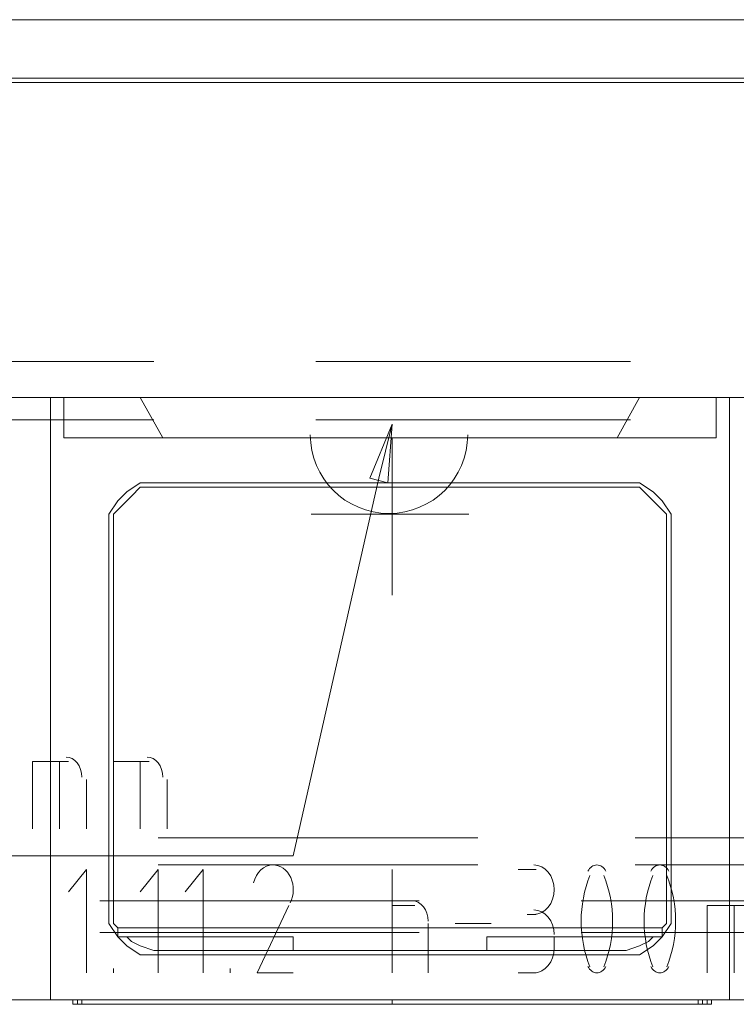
# Model space of a CAD drawing. Header units: millimetres. Extents: x 413 to 305578, y 115 to 38116.
# Tile 155 of 194: x 104493 to 105127, y 16676 to 17548. Entities that reach past the tile are written whole.
import ezdxf

# ---------------------------------------------------------------- set-up
doc = ezdxf.new("R2010")
doc.units = ezdxf.units.MM
for name, color, linetype in [('PDF _0', 1, 'Continuous'), ('PDF _PD-Socket', 1, 'Continuous'), ('PDF _PD-Socket Text', 1, 'Continuous')]:
    doc.layers.add(name, color=color, linetype=linetype)
for name, color, linetype, true_color in [('PDF$_59-60$-$Floor$Plan$-$В_Этаж$02_Сводный$A-DETL-MBND', 7, 'Continuous', 0xdd3700), ('PDF$_V$line_ifc_RVT-1-В_Этаж$02_Сводный$A-ROOF', 7, 'Continuous', 0xbababa), ('PDF$_V$line_ifc_RVT-1-В_Этаж$02_Сводный$M-EQPM', 7, 'Continuous', 0xbababa)]:
    doc.layers.add(name, color=color, linetype=linetype, true_color=true_color)

msp = doc.modelspace()

# ---------------------------------------------------------------- linework, layer by layer
at = {"layer": 'PDF _0', "lineweight": 0}
for points in [[(104810.21, 17141.69), (104734.61, 16807.43), (104635.13, 16807.43), (103835.31, 16807.43)], [(105411.07, 17141.69), (105335.47, 16680.1), (105235.99, 16680.1), (104436.17, 16680.1)]]:
    msp.add_lwpolyline(points, dxfattribs=at)
at = {"layer": 'PDF _PD-Socket', "lineweight": 0}
for points in [[(104750.52, 17177.5), (104889.8, 17177.5)], [(104822.15, 17177.5), (104822.15, 17038.23)], [(104750.52, 17109.85), (104889.8, 17109.85)]]:
    msp.add_lwpolyline(points, dxfattribs=at)
msp.add_arc((104819.31, 17180.19), 69.64, 180.00001, 359.99999, dxfattribs=at)
at = {"layer": 'PDF _PD-Socket Text', "lineweight": 0}
msp.add_lwpolyline([(104802.25, 17141.69), (104822.15, 17189.44), (104818.17, 17137.71)], close=True, dxfattribs=at)
for points in [[(104822.15, 17189.44), (104810.21, 17141.69)], [(104503.81, 16831.31), (104503.81, 16891), (104535.65, 16891)], [(104527.69, 16831.31), (104527.69, 16891)], [(104575.44, 16831.31), (104575.44, 16891), (104607.27, 16891)], [(104599.31, 16831.31), (104599.31, 16891)], [(104551.56, 16875.08), (104551.56, 16831.31)], [(104623.19, 16875.08), (104623.19, 16831.31)], [(104551.56, 16703.97), (104551.56, 16795.5), (104535.65, 16775.6)], [(104615.23, 16703.97), (104615.23, 16795.5), (104599.31, 16775.6)], [(104655.02, 16703.97), (104655.02, 16795.5), (104639.11, 16775.6)], [(104822.15, 16703.97), (104822.15, 16795.5)], [(104933.57, 16795.5), (104949.48, 16795.5)], [(104730.63, 16763.66), (104702.77, 16703.97), (104734.61, 16703.97)], [(104822.15, 16763.66), (104842.04, 16763.66)], [(105100.69, 16703.97), (105100.69, 16763.66), (105136.51, 16763.66)], [(105124.57, 16703.97), (105124.57, 16763.66)], [(104949.48, 16755.7), (104941.53, 16755.7)], [(104853.98, 16747.75), (104853.98, 16703.97)], [(104909.69, 16747.75), (104877.86, 16747.75)], [(104965.4, 16735.81), (104965.4, 16723.87)], [(104877.86, 16719.89), (104909.69, 16719.89)], [(104575.44, 16703.97), (104575.44, 16707.95)], [(104678.9, 16703.97), (104678.9, 16707.95)], [(104949.48, 16703.97), (104933.57, 16703.97)]]:
    msp.add_lwpolyline(points, dxfattribs=at)
for centre, radius, start, end in [((104708.48, 16777.6), 26.12, 333.61802, 24.04084), ((105098, 16749.73), 108.73, 158.10878, 201.89122), ((104908.4, 16749.73), 108.73, 338.10878, 21.89122), ((105153.71, 16749.73), 108.73, 158.10878, 201.89122), ((104964.11, 16749.73), 108.73, 338.10878, 21.89122)]:
    msp.add_arc(centre, radius, start, end, dxfattribs=at)
for points in [[(104547.58, 16877.07), (104547.58, 16886.96), (104541.35, 16894.98), (104533.66, 16894.98)], [(104619.21, 16877.07), (104619.21, 16886.96), (104612.97, 16894.98), (104605.28, 16894.98)], [(104716.87, 16799.47), (104708.79, 16799.57), (104701.65, 16793.03), (104699.46, 16783.52)], [(104732.34, 16788.24), (104729.16, 16795.21), (104723.14, 16799.51), (104716.62, 16799.47)], [(104965.4, 16777.59), (104965.4, 16789.68), (104957.38, 16799.47), (104947.49, 16799.47)], [(105003.2, 16799.47), (105000.05, 16799.47), (104997.08, 16797.38), (104995.21, 16793.83)], [(105011.2, 16793.83), (105009.32, 16797.38), (105006.36, 16799.47), (105003.2, 16799.47)], [(105058.91, 16799.47), (105055.76, 16799.47), (105052.79, 16797.38), (105050.92, 16793.83)], [(105066.91, 16793.83), (105065.03, 16797.38), (105062.06, 16799.47), (105058.91, 16799.47)], [(104947.49, 16755.7), (104957.38, 16755.7), (104965.4, 16765.5), (104965.4, 16777.59)], [(104853.98, 16749.73), (104853.98, 16759.62), (104847.75, 16767.64), (104840.06, 16767.64)], [(104965.4, 16737.8), (104965.4, 16749.88), (104957.38, 16759.68), (104947.49, 16759.68)], [(104947.49, 16703.97), (104957.38, 16703.97), (104965.4, 16713.77), (104965.4, 16725.86)], [(104995.21, 16709.62), (104997.08, 16706.07), (105000.05, 16703.97), (105003.2, 16703.97)], [(105003.2, 16703.97), (105006.36, 16703.97), (105009.32, 16706.07), (105011.2, 16709.62)], [(105050.92, 16709.62), (105052.79, 16706.07), (105055.76, 16703.97), (105058.91, 16703.97)], [(105058.91, 16703.97), (105062.06, 16703.97), (105065.03, 16706.07), (105066.91, 16709.62)]]:
    msp.add_open_spline(points, degree=3, dxfattribs=at)
at = {"layer": 'PDF$_59-60$-$Floor$Plan$-$В_Этаж$02_Сводный$A-DETL-MBND', "lineweight": 0}
for points in [[(104611.25, 17245.15), (104376.48, 17245.15), (104376.48, 17241.17), (104376.48, 17237.19), (104376.48, 17233.21), (104376.48, 17237.19), (104376.48, 17241.17), (104376.48, 17245.15)], [(105033.05, 17245.15), (104754.5, 17245.15)], [(104376.48, 17197.4), (104376.48, 17201.37), (104376.48, 17205.35), (104376.48, 17201.37), (104376.48, 17197.4), (104376.48, 17193.42), (104376.48, 17197.4), (104376.48, 17193.42), (104611.25, 17193.42)], [(104754.5, 17193.42), (105033.05, 17193.42)]]:
    msp.add_lwpolyline(points, dxfattribs=at)
at = {"layer": 'PDF$_59-60$-$Floor$Plan$-$В_Этаж$02_Сводный$A-DETL-MBND', "color": 150, "lineweight": 0, "true_color": 0x007fff}
for points in [[(104897.75, 16823.35), (104615.23, 16823.35)], [(105319.55, 16823.35), (105037.03, 16823.35)], [(104615.23, 16799.47), (104897.75, 16799.47)], [(105037.03, 16799.47), (105319.55, 16799.47)]]:
    msp.add_lwpolyline(points, dxfattribs=at)
at = {"layer": 'PDF$_59-60$-$Floor$Plan$-$В_Этаж$02_Сводный$A-DETL-MBND', "color": 220, "lineweight": 0, "true_color": 0xff00bf}
for points in [[(104846.02, 16767.64), (104563.5, 16767.64)], [(105271.8, 16767.64), (104989.28, 16767.64)], [(104563.5, 16739.79), (104846.02, 16739.79)], [(104989.28, 16739.79), (105271.8, 16739.79)]]:
    msp.add_lwpolyline(points, dxfattribs=at)
at = {"layer": 'PDF$_V$line_ifc_RVT-1-В_Этаж$02_Сводный$A-ROOF', "color": 254, "lineweight": 0, "true_color": 0xdcdcdc}
for points in [[(103783.58, 17547.57), (103783.58, 17491.86), (108049.28, 17491.86), (108049.28, 17495.84), (108049.28, 17547.57)], [(103735.83, 17495.84), (103735.83, 17213.31), (108097.03, 17213.31), (108097.03, 17495.84)]]:
    msp.add_lwpolyline(points, close=True, dxfattribs=at)
at = {"layer": 'PDF$_V$line_ifc_RVT-1-В_Этаж$02_Сводный$M-EQPM', "lineweight": 0}
for points in [[(105721.45, 16680.1), (105120.59, 16680.1), (105120.59, 17213.31), (105120.59, 16680.1), (104519.73, 16680.1), (104519.73, 17213.31)], [(105108.65, 17213.31), (105108.65, 17177.5), (105021.11, 17177.5), (105041.01, 17213.31), (105021.11, 17177.5), (104619.21, 17177.5), (104599.31, 17213.31), (104619.21, 17177.5), (104531.67, 17177.5), (104531.67, 17213.31)], [(104587.38, 16735.81), (104591.36, 16731.83), (104599.31, 16727.85), (104611.25, 16723.87), (104734.61, 16723.87), (104734.61, 16735.81), (104583.4, 16735.81), (104579.42, 16735.81), (104579.42, 16739.79), (104579.42, 16743.77)], [(104583.4, 16743.77), (104583.4, 16743.77)], [(104905.71, 16723.87), (104905.71, 16735.81), (105056.92, 16735.81), (105060.9, 16735.81), (105060.9, 16739.79), (105060.9, 16743.77)], [(105056.92, 16743.77), (105056.92, 16743.77)], [(104583.4, 16735.81), (104583.4, 16735.81)], [(104734.61, 16723.87), (104905.71, 16723.87), (105029.07, 16723.87), (105041.01, 16727.85), (105048.96, 16731.83), (105052.94, 16735.81)], [(105056.92, 16735.81), (105056.92, 16735.81)], [(104543.6, 16676.12), (104539.63, 16676.12), (104539.63, 16680.1), (104539.63, 16676.12)], [(104543.6, 16680.1), (104543.6, 16676.12), (104547.58, 16676.12)], [(104547.58, 16680.1), (104547.58, 16676.12), (104822.15, 16676.12), (104822.15, 16680.1)], [(105104.67, 16680.1), (105104.67, 16676.12), (105100.69, 16676.12), (105096.71, 16676.12), (105092.73, 16676.12), (104822.15, 16676.12)], [(105092.73, 16676.12), (105092.73, 16680.1)], [(105096.71, 16676.12), (105096.71, 16680.1)], [(105100.69, 16676.12), (105100.69, 16680.1)], [(104539.63, 16676.12), (104539.63, 16676.12)]]:
    msp.add_lwpolyline(points, dxfattribs=at)
for points in [[(105068.86, 17097.92), (105068.86, 16759.68), (105068.86, 16747.75), (105060.9, 16735.81), (105052.94, 16727.85), (105041.01, 16719.89), (105029.07, 16719.89), (104611.25, 16719.89), (104599.31, 16719.89), (104587.38, 16727.85), (104579.42, 16735.81), (104571.46, 16747.75), (104571.46, 16759.68), (104571.46, 17097.92), (104571.46, 17109.85), (104579.42, 17121.79), (104587.38, 17129.75), (104599.31, 17137.71), (104611.25, 17137.71), (105029.07, 17137.71), (105041.01, 17137.71), (105052.94, 17129.75), (105060.9, 17121.79), (105068.86, 17109.85)], [(104575.44, 16747.75), (104575.44, 16759.68), (104575.44, 17097.92), (104575.44, 17109.85), (104583.4, 17117.81), (104591.36, 17125.77), (104599.31, 17133.73), (104611.25, 17133.73), (105029.07, 17133.73), (105041.01, 17133.73), (105048.96, 17125.77), (105056.92, 17117.81), (105064.88, 17109.85), (105064.88, 17097.92), (105064.88, 16759.68), (105064.88, 16747.75), (105060.9, 16743.77), (105056.92, 16743.77), (104583.4, 16743.77), (104579.42, 16743.77)]]:
    msp.add_lwpolyline(points, close=True, dxfattribs=at)

doc.saveas('drawing.dxf')
